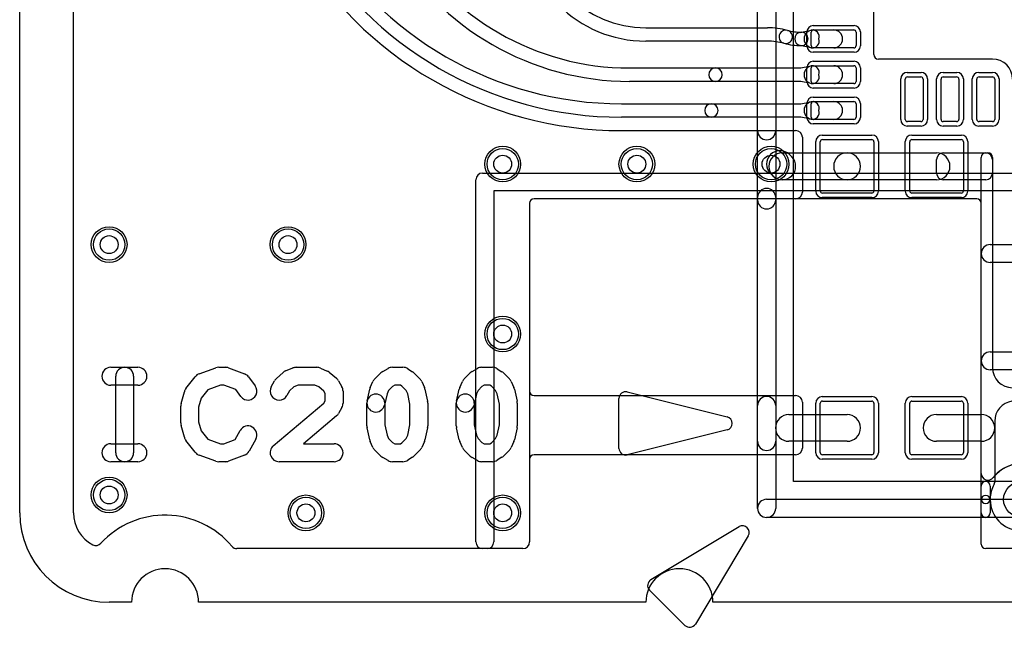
# Model space of a CAD drawing. Extents: x 0 to 20.5, y -0.5 to 20.
# Tile 1 of 17: x 0 to 11, y -0.3 to 6.5. Entities that reach past the tile are written whole.
import ezdxf

# ---------------------------------------------------------------- set-up
doc = ezdxf.new("R2010")
doc.units = 0
for name, color, linetype in [('Hole', 1, 'CONTINUOUS'), ('L1', 3, 'CONTINUOUS'), ('L2', 3, 'CONTINUOUS'), ('L3', 3, 'CONTINUOUS'), ('L4', 3, 'CONTINUOUS'), ('MetalMask-A', 176, 'CONTINUOUS'), ('Outline', 7, 'CONTINUOUS'), ('PartsArea-A', 111, 'CONTINUOUS'), ('PartsSilk-A', 221, 'CONTINUOUS'), ('Resist-A', 2, 'CONTINUOUS'), ('Resist-B', 2, 'CONTINUOUS'), ('Silk-A', 140, 'CONTINUOUS')]:
    doc.layers.add(name, color=color, linetype=linetype)

msp = doc.modelspace()

# ---------------------------------------------------------------- linework, layer by layer
at = {"layer": 'Hole'}
for centre in [(5.4, 4.9), (6.9, 4.9), (8.4, 4.9), (1, 4), (3, 4), (5.4, 3), (1, 1.2), (3.2, 1), (5.4, 1)]:
    msp.add_circle(centre, 0.1, dxfattribs=at)
at = {"layer": 'L1'}
for p, q in [((0.6, 1), (0.6, 14.32503)), ((9.55004, 6.12501), (9.55004, 7.09999)), ((7, 6.425), (8.35943, 6.425)), ((8.72481, 6.3736), (8.85, 6.39813)), ((8.86923, 6.4), (9.1, 6.4)), ((8.875, 6.4), (9.325, 6.4)), ((8.35943, 6.275), (7, 6.275)), ((8.85, 6.225), (8.85, 6.375)), ((9.35, 6.375), (9.35, 6.225)), ((8.85, 6.20187), (8.72481, 6.2264)), ((9.1, 6.2), (8.86923, 6.2)), ((9.325, 6.2), (8.875, 6.2)), ((10.875, 6.07504), (9.60001, 6.07504)), ((6.81872, 5.975), (7.77898, 5.975)), ((7.77898, 5.975), (8.73195, 5.975)), ((8.73195, 5.975), (8.85, 5.99813)), ((8.85, 5.825), (8.85, 5.975)), ((8.86923, 6), (9.1, 6)), ((8.875, 6), (9.325, 6)), ((9.35, 5.975), (9.35, 5.825)), ((9.9, 5.4), (9.9, 5.85)), ((9.925, 5.875), (10.075, 5.875)), ((10.1, 5.85), (10.1, 5.4)), ((10.3, 5.4), (10.3, 5.85)), ((10.325, 5.875), (10.475, 5.875)), ((10.5, 5.85), (10.5, 5.4)), ((10.7, 5.4), (10.7, 5.85)), ((10.725, 5.875), (10.875, 5.875)), ((10.9, 5.85), (10.9, 5.4)), ((7.77898, 5.825), (6.81872, 5.825)), ((8.73195, 5.825), (7.77898, 5.825)), ((8.85, 5.80187), (8.73195, 5.825)), ((9.1, 5.8), (8.86923, 5.8)), ((9.325, 5.8), (8.875, 5.8)), ((6.72701, 5.575), (7.73312, 5.575)), ((7.73312, 5.575), (8.73195, 5.575)), ((8.73195, 5.575), (8.85, 5.59813)), ((8.85, 5.425), (8.85, 5.575)), ((8.86923, 5.6), (9.1, 5.6)), ((8.875, 5.6), (9.325, 5.6)), ((9.35, 5.575), (9.35, 5.425)), ((7.73312, 5.425), (6.72701, 5.425)), ((8.73195, 5.425), (7.73312, 5.425)), ((8.85, 5.40187), (8.73195, 5.425)), ((9.1, 5.4), (8.86923, 5.4)), ((9.325, 5.4), (8.875, 5.4)), ((10.075, 5.375), (9.925, 5.375)), ((10.475, 5.375), (10.325, 5.375)), ((10.875, 5.375), (10.725, 5.375)), ((6.72702, 5.27496), (8.67503, 5.27496)), ((8.75, 5.19999), (8.75, 4.58751)), ((8.975, 5.175), (9.525, 5.175)), ((9.975, 5.175), (10.525, 5.175)), ((8.95, 4.6), (8.95, 5.15)), ((9.55, 5.15), (9.55, 4.6)), ((9.95, 4.6), (9.95, 5.15)), ((10.55, 5.15), (10.55, 4.6)), ((8.525, 5.025), (9.25, 5.025)), ((8.60607, 5.00607), (8.63107, 4.98107)), ((9.25, 5.025), (10.25, 5.025)), ((10.32497, 5.025), (10.80003, 5.025)), ((10.75004, 1.154), (10.75004, 4.97503)), ((10.80001, 5.025), (10.82499, 5.025)), ((10.87496, 4.97503), (10.87496, 2.625)), ((10.25, 4.79997), (10.25, 4.95003)), ((10.875, 4.95003), (10.875, 4.79997)), ((8.41893, 4.76893), (8.39393, 4.79393)), ((9.25, 4.725), (8.525, 4.725)), ((10.25, 4.725), (9.25, 4.725)), ((10.80003, 4.725), (10.32497, 4.725)), ((9.525, 4.575), (8.975, 4.575)), ((10.525, 4.575), (9.975, 4.575)), ((5.69996, 4.4625), (5.69996, 2.3625)), ((8.67503, 4.51254), (5.75, 4.51254)), ((10.85, 4), (11.325, 4)), ((11.325, 3.8), (10.85, 3.8)), ((10.85, 2.8), (11.325, 2.8)), ((11.325, 2.6), (10.85, 2.6)), ((5.75, 2.31246), (8.67503, 2.31246)), ((8.75, 2.23749), (8.75, 1.72501)), ((8.95, 1.675), (8.95, 2.225)), ((8.975, 2.25), (9.525, 2.25)), ((9.55, 2.225), (9.55, 1.675)), ((9.95, 1.675), (9.95, 2.225)), ((9.975, 2.25), (10.525, 2.25)), ((10.55, 2.225), (10.55, 1.675)), ((8.6, 2.1), (9.25, 2.1)), ((10.25, 2.1), (10.75004, 2.1)), ((10.89996, 2.025), (10.89996, 1.34365)), ((9.25, 1.8), (8.6, 1.8)), ((10.75004, 1.8), (10.25, 1.8)), ((5.69996, 1.6), (5.69996, 0.7)), ((8.67503, 1.65004), (5.75, 1.65004)), ((9.525, 1.65), (8.975, 1.65)), ((10.525, 1.65), (9.975, 1.65)), ((10.75, 1), (10.75, 1.3)), ((10.85, 1.3), (10.85, 1)), ((10.75004, 0.64997), (10.75004, 1.146)), ((5.7, 0.69684), (5.7, 0.67497)), ((5.62503, 0.6), (2.42929, 0.6)), ((11.75003, 0.6), (10.80001, 0.6))]:
    msp.add_line(p, q, dxfattribs=at)
for centre in [(5.4, 4.9), (6.9, 4.9), (8.4, 4.9), (1, 4), (3, 4), (5.4, 3), (1, 1.2), (11.2, 1.15), (3.2, 1), (5.4, 1)]:
    msp.add_circle(centre, 0.2, dxfattribs=at)
for centre, radius, start, end in [((7, 7.65), 1.375, 180, -90), ((7, 7.65), 1.225, 180, -90), ((6.72701, 9.5), 3.925, -149.999988, -90), ((6.72707, 9.5), 4.22504, -149.999987, -90.000678), ((6.72701, 9.5), 4.075, -149.999975, -90), ((6.81872, 8.9), 2.925, -149.999788, -90), ((6.81872, 8.9), 3.075, -149.999763, -90), ((8.35943, 5.56034), 0.86466, 75.000715, 90), ((8.56381, 6.32309), 0.075, 75.002154, -104.999701), ((8.5638, 6.3231), 0.075, -104.997846, 75.000766), ((8.73923, 6.97778), 0.60278, -104.999932, -90), ((8.86923, 6.3), 0.1, 90, -90), ((8.875, 6.375), 0.025, 90, 180), ((8.86442, 6.32453), 0.075, -19.089605, 101.086205), ((9.1, 6.3), 0.1, -90, 90), ((9.325, 6.375), 0.025, 0, 90), ((8.35943, 5.56034), 0.71466, 75.000766, 90), ((8.73923, 6.3), 0.075, 101.085197, -101.085197), ((8.73923, 6.3), 0.075, -90, 90), ((8.86442, 6.27547), 0.075, -101.085197, 19.089605), ((8.73923, 6.97778), 0.75278, -104.999714, -90), ((8.875, 6.225), 0.025, 180, -90), ((9.325, 6.225), 0.025, -90, 0), ((9.60001, 6.12501), 0.04997, 180, -90), ((10.875, 5.85), 0.22504, 0, 90), ((7.77898, 5.9), 0.075, 90, -90), ((7.77898, 5.9), 0.075, -90, 90), ((8.86923, 5.9), 0.1, 90, -90), ((8.875, 5.975), 0.025, 90, 180), ((8.86442, 5.92453), 0.075, -19.089605, 101.086205), ((9.1, 5.9), 0.1, -90, 90), ((9.325, 5.975), 0.025, 0, 90), ((8.86442, 5.87547), 0.075, -101.085197, 19.089605), ((9.925, 5.85), 0.025, 90, 180), ((10.075, 5.85), 0.025, 0, 90), ((10.325, 5.85), 0.025, 90, 180), ((10.475, 5.85), 0.025, 0, 90), ((10.725, 5.85), 0.025, 90, 180), ((10.875, 5.85), 0.025, 0, 90), ((8.875, 5.825), 0.025, 180, -90), ((9.325, 5.825), 0.025, -90, 0), ((7.73312, 5.5), 0.075, 90, -90), ((7.73312, 5.5), 0.075, -90, 90), ((8.86923, 5.5), 0.1, 90, -90), ((8.875, 5.575), 0.025, 90, 180), ((8.86442, 5.52453), 0.075, -19.089605, 101.086205), ((9.1, 5.5), 0.1, -90, 90), ((9.325, 5.575), 0.025, 0, 90), ((8.86442, 5.47547), 0.075, -101.085197, 19.089605), ((8.875, 5.425), 0.025, 180, -90), ((9.325, 5.425), 0.025, -90, 0), ((9.925, 5.4), 0.025, 180, -90), ((10.075, 5.4), 0.025, -90, 0), ((10.325, 5.4), 0.025, 180, -90), ((10.475, 5.4), 0.025, -90, 0), ((10.725, 5.4), 0.025, 180, -90), ((10.875, 5.4), 0.025, -90, 0), ((8.67503, 5.19999), 0.07497, 0, 90), ((8.975, 5.15), 0.025, 90, 180), ((9.525, 5.15), 0.025, 0, 90), ((9.975, 5.15), 0.025, 90, 180), ((10.525, 5.15), 0.025, 0, 90), ((8.5, 4.9), 0.15, 45, -135), ((8.525, 4.875), 0.15, 90, -90), ((8.525, 4.875), 0.15, -135, 45), ((9.25, 4.875), 0.15, 90, -90), ((9.25, 4.875), 0.15, -90, 90), ((10.32497, 4.95003), 0.07497, 90, 180), ((10.25, 4.875), 0.15, -90, 90), ((10.80001, 4.97503), 0.04997, 90, 180), ((10.80003, 4.95003), 0.07497, 0, 90), ((10.82499, 4.97503), 0.04997, 0, 90), ((10.32497, 4.79997), 0.07497, 180, -90), ((10.80003, 4.79997), 0.07497, -90, 0), ((8.67503, 4.58751), 0.07497, -90, 0), ((8.975, 4.6), 0.025, 180, -90), ((9.525, 4.6), 0.025, -90, 0), ((9.975, 4.6), 0.025, 180, -90), ((10.525, 4.6), 0.025, -90, 0), ((5.75, 4.4625), 0.05004, 90, 180), ((10.85, 3.9), 0.1, 90, -90), ((10.85, 2.7), 0.1, 90, -90), ((11.1, 2.625), 0.22504, 180, -90), ((5.75, 2.3625), 0.05004, 180, -90), ((8.67503, 2.23749), 0.07497, 0, 90), ((8.975, 2.225), 0.025, 90, 180), ((9.525, 2.225), 0.025, 0, 90), ((9.975, 2.225), 0.025, 90, 180), ((10.525, 2.225), 0.025, 0, 90), ((11.12501, 2.02499), 0.22505, 98.133343, 179.997454), ((8.6, 1.95), 0.15, 90, -90), ((9.25, 1.95), 0.15, -90, 90), ((10.25, 1.95), 0.15, 90, -90), ((10.75004, 1.95), 0.15, -90, 90), ((8.67503, 1.72501), 0.07497, -90, 0), ((8.975, 1.675), 0.025, 180, -90), ((9.525, 1.675), 0.025, -90, 0), ((9.975, 1.675), 0.025, 180, -90), ((10.525, 1.675), 0.025, -90, 0), ((5.75, 1.6), 0.05004, 90, 180), ((10.8, 1.3), 0.05, 0, 180), ((10.84999, 1.34365), 0.04997, -28.955478, 0), ((11.2, 1.15), 0.35004, 151.045714, 179.427094), ((10.80001, 1.146), 0.04997, 0.573283, 180), ((10.80001, 1.154), 0.04997, 180, -0.573283), ((11.2, 1.15), 0.35004, -179.427094, -7.176584), ((1, 1), 0.4, 180, -117.083928), ((10.8, 1), 0.05, 180, 0), ((1.625, 0), 0.975, 40.004809, 137.405803), ((5.62503, 0.67497), 0.07497, -90, 0), ((5.75, 0.7), 0.05004, 180, -178.557029), ((5.62503, 0.69685), 0.07497, -0.007642, 1.444511), ((0.85203, 0.71064), 0.075, -117.084324, -42.59539), ((2.42929, 0.675), 0.075, -139.991968, -90), ((10.80001, 0.64997), 0.04997, 180, -90)]:
    msp.add_arc(centre, radius, start, end, dxfattribs=at)
at = {"layer": 'L2'}
for p, q in [((0.6, 1), (0.6, 14.325)), ((5.17497, 4.8), (12.02503, 4.8)), ((5.1, 0.67497), (5.1, 4.72503)), ((11.9, 4.6), (5.3, 4.6)), ((5.3, 4.6), (5.3, 0.675)), ((5.7, 4.4625), (5.7, 0.67497)), ((10.7, 4.5125), (5.75, 4.5125)), ((10.75, 1.44153), (10.75, 4.4625)), ((5.225, 0.6), (2.42929, 0.6)), ((5.62503, 0.6), (5.17497, 0.6))]:
    msp.add_line(p, q, dxfattribs=at)
for centre in [(5.4, 4.9), (6.9, 4.9), (8.4, 4.9), (1, 4), (3, 4), (5.4, 3), (1, 1.2), (3.2, 1), (5.4, 1)]:
    msp.add_circle(centre, 0.2, dxfattribs=at)
for centre, radius, start, end in [((5.17497, 4.72503), 0.07497, 90, 180), ((5.75, 4.4625), 0.05, 90, 180), ((10.7, 4.4625), 0.05, 0, 90), ((11.2, 1.15), 0.40004, 0, 142.14009), ((10.82497, 1.44153), 0.07497, 180, -37.858896), ((1, 1), 0.4, 180, -117.083928), ((1.625, 0), 0.975, 40.004809, 137.405803), ((5.17497, 0.67497), 0.07497, 180, -90), ((5.225, 0.675), 0.075, -90, 0), ((5.62503, 0.67497), 0.07497, -90, 0), ((0.85203, 0.71064), 0.075, -117.084324, -42.59539), ((2.42929, 0.675), 0.075, -139.991968, -90)]:
    msp.add_arc(centre, radius, start, end, dxfattribs=at)
at = {"layer": 'L3'}
for p, q in [((0.6, 1), (0.6, 14.325)), ((5.17497, 4.8), (12.02503, 4.8)), ((5.1, 0.67497), (5.1, 4.72503)), ((11.9, 4.6), (5.3, 4.6)), ((5.3, 4.6), (5.3, 0.675)), ((5.7, 4.4625), (5.7, 0.67497)), ((10.7, 4.5125), (5.75, 4.5125)), ((10.75, 1.44153), (10.75, 4.4625)), ((5.225, 0.6), (2.42929, 0.6)), ((5.62503, 0.6), (5.17497, 0.6))]:
    msp.add_line(p, q, dxfattribs=at)
for centre in [(5.4, 4.9), (6.9, 4.9), (8.4, 4.9), (1, 4), (3, 4), (5.4, 3), (1, 1.2), (3.2, 1), (5.4, 1)]:
    msp.add_circle(centre, 0.2, dxfattribs=at)
for centre, radius, start, end in [((5.17497, 4.72503), 0.07497, 90, 180), ((5.75, 4.4625), 0.05, 90, 180), ((10.7, 4.4625), 0.05, 0, 90), ((11.2, 1.15), 0.40004, 0, 142.14009), ((10.82497, 1.44153), 0.07497, 180, -37.858896), ((1, 1), 0.4, 180, -117.083928), ((1.625, 0), 0.975, 40.004809, 137.405803), ((5.17497, 0.67497), 0.07497, 180, -90), ((5.225, 0.675), 0.075, -90, 0), ((5.62503, 0.67497), 0.07497, -90, 0), ((0.85203, 0.71064), 0.075, -117.084324, -42.59539), ((2.42929, 0.675), 0.075, -139.991968, -90)]:
    msp.add_arc(centre, radius, start, end, dxfattribs=at)
at = {"layer": 'L4'}
for p, q in [((0.6, 1), (0.6, 14.325)), ((5.17497, 4.8), (12.02503, 4.8)), ((5.1, 0.67497), (5.1, 4.72503)), ((11.9, 4.6), (5.3, 4.6)), ((5.3, 4.6), (5.3, 0.675)), ((5.7, 4.4625), (5.7, 0.67497)), ((10.7, 4.5125), (5.75, 4.5125)), ((10.75, 1.44153), (10.75, 4.4625)), ((5.225, 0.6), (2.42929, 0.6)), ((5.62503, 0.6), (5.17497, 0.6))]:
    msp.add_line(p, q, dxfattribs=at)
for centre in [(5.4, 4.9), (6.9, 4.9), (8.4, 4.9), (1, 4), (3, 4), (5.4, 3), (1, 1.2), (11.2, 1.15), (3.2, 1), (5.4, 1)]:
    msp.add_circle(centre, 0.2, dxfattribs=at)
for centre, radius, start, end in [((9.85, 6.2), 7.02504, 0, 90), ((9.85, 6.2), 6.875, 0, 90), ((9.85, 6.2), 6.725, 0, 90), ((9.85, 6.2), 6.575, 0, 90), ((9.85, 6.2), 6.425, 0, 90), ((9.85, 6.2), 6.27496, 0, 90), ((5.17497, 4.72503), 0.07497, 90, 180), ((5.75, 4.4625), 0.05, 90, 180), ((10.7, 4.4625), 0.05, 0, 90), ((11.2, 1.15), 0.40004, 83.355178, 142.14009), ((10.82497, 1.44153), 0.07497, 180, -37.858896), ((1, 1), 0.4, 180, -117.083928), ((1.625, 0), 0.975, 40.004809, 137.405803), ((5.17497, 0.67497), 0.07497, 180, -90), ((5.225, 0.675), 0.075, -90, 0), ((5.62503, 0.67497), 0.07497, -90, 0), ((0.85203, 0.71064), 0.075, -117.084324, -42.59539), ((2.42929, 0.675), 0.075, -139.991968, -90)]:
    msp.add_arc(centre, radius, start, end, dxfattribs=at)
at = {"layer": 'MetalMask-A'}
for p, q in [((8.875, 6.4), (9.325, 6.4)), ((8.85, 6.225), (8.85, 6.375)), ((9.35, 6.375), (9.35, 6.225)), ((9.325, 6.2), (8.875, 6.2)), ((8.85, 5.825), (8.85, 5.975)), ((8.875, 6), (9.325, 6)), ((9.35, 5.975), (9.35, 5.825)), ((9.9, 5.4), (9.9, 5.85)), ((9.925, 5.875), (10.075, 5.875)), ((10.1, 5.85), (10.1, 5.4)), ((10.3, 5.4), (10.3, 5.85)), ((10.325, 5.875), (10.475, 5.875)), ((10.5, 5.85), (10.5, 5.4)), ((10.7, 5.4), (10.7, 5.85)), ((10.725, 5.875), (10.875, 5.875)), ((10.9, 5.85), (10.9, 5.4)), ((9.325, 5.8), (8.875, 5.8)), ((8.85, 5.425), (8.85, 5.575)), ((8.875, 5.6), (9.325, 5.6)), ((9.35, 5.575), (9.35, 5.425)), ((9.325, 5.4), (8.875, 5.4)), ((10.075, 5.375), (9.925, 5.375)), ((10.475, 5.375), (10.325, 5.375)), ((10.875, 5.375), (10.725, 5.375)), ((8.975, 5.175), (9.525, 5.175)), ((9.975, 5.175), (10.525, 5.175)), ((8.95, 4.6), (8.95, 5.15)), ((9.55, 5.15), (9.55, 4.6)), ((9.95, 4.6), (9.95, 5.15)), ((10.55, 5.15), (10.55, 4.6)), ((9.525, 4.575), (8.975, 4.575)), ((10.525, 4.575), (9.975, 4.575)), ((8.95, 1.675), (8.95, 2.225)), ((8.975, 2.25), (9.525, 2.25)), ((9.55, 2.225), (9.55, 1.675)), ((9.95, 1.675), (9.95, 2.225)), ((9.975, 2.25), (10.525, 2.25)), ((10.55, 2.225), (10.55, 1.675)), ((9.525, 1.65), (8.975, 1.65)), ((10.525, 1.65), (9.975, 1.65))]:
    msp.add_line(p, q, dxfattribs=at)
for centre, start, end in [((8.875, 6.375), 90, 180), ((9.325, 6.375), 0, 90), ((8.875, 6.225), 180, -90), ((9.325, 6.225), -90, 0), ((8.875, 5.975), 90, 180), ((9.325, 5.975), 0, 90), ((9.925, 5.85), 90, 180), ((10.075, 5.85), 0, 90), ((10.325, 5.85), 90, 180), ((10.475, 5.85), 0, 90), ((10.725, 5.85), 90, 180), ((10.875, 5.85), 0, 90), ((8.875, 5.825), 180, -90), ((9.325, 5.825), -90, 0), ((8.875, 5.575), 90, 180), ((9.325, 5.575), 0, 90), ((8.875, 5.425), 180, -90), ((9.325, 5.425), -90, 0), ((9.925, 5.4), 180, -90), ((10.075, 5.4), -90, 0), ((10.325, 5.4), 180, -90), ((10.475, 5.4), -90, 0), ((10.725, 5.4), 180, -90), ((10.875, 5.4), -90, 0), ((8.975, 5.15), 90, 180), ((9.525, 5.15), 0, 90), ((9.975, 5.15), 90, 180), ((10.525, 5.15), 0, 90), ((8.975, 4.6), 180, -90), ((9.525, 4.6), -90, 0), ((9.975, 4.6), 180, -90), ((10.525, 4.6), -90, 0), ((8.975, 2.225), 90, 180), ((9.525, 2.225), 0, 90), ((9.975, 2.225), 90, 180), ((10.525, 2.225), 0, 90), ((8.975, 1.675), 180, -90), ((9.525, 1.675), -90, 0), ((9.975, 1.675), 180, -90), ((10.525, 1.675), -90, 0)]:
    msp.add_arc(centre, 0.025, start, end, dxfattribs=at)
at = {"layer": 'Outline'}
for p, q in [((0, 1), (0, 15)), ((1.25, 0), (1, 0)), ((7, 0), (2, 0)), ((19, 0), (7.75, 0))]:
    msp.add_line(p, q, dxfattribs=at)
for centre, radius, start, end in [((1, 1), 1, 180, -90), ((1.625, 0), 0.375, 0, 180), ((7.375, 0), 0.375, 0, 180)]:
    msp.add_arc(centre, radius, start, end, dxfattribs=at)
at = {"layer": 'PartsArea-A'}
for p, q in [((8.65, 1.35), (8.65, 8.05)), ((15.35, 1.35), (8.65, 1.35))]:
    msp.add_line(p, q, dxfattribs=at)
at = {"layer": 'PartsSilk-A'}
for p, q in [((8.2484, 1.05), (8.2484, 8.35)), ((8.4516, 8.2484), (8.4516, 1.05)), ((8.35, 1.1516), (15.5484, 1.1516)), ((15.65, 0.9484), (8.35, 0.9484)), ((7.05654, 0.25392), (8.04275, 0.84565)), ((8.14565, 0.74275), (7.55392, -0.24346)), ((7.43658, -0.25791), (7.04209, 0.13658))]:
    msp.add_line(p, q, dxfattribs=at)
for centre, radius, start, end in [((8.35, 1.05), 0.1016, 90, -90), ((8.35, 1.05), 0.1016, 180, 0), ((8.08134, 0.78134), 0.075, -30.966377, 120.963892), ((7.09512, 0.18961), 0.075, 120.959826, -135), ((7.48961, -0.20487), 0.075, -134.994598, -30.96382)]:
    msp.add_arc(centre, radius, start, end, dxfattribs=at)
at = {"layer": 'Resist-A'}
for p, q in [((8.8725, 6.45), (9.3275, 6.45)), ((8.8, 6.2225), (8.8, 6.3775)), ((9.4, 6.3775), (9.4, 6.2225)), ((9.3275, 6.15), (8.8725, 6.15)), ((8.8, 5.8225), (8.8, 5.9775)), ((8.8725, 6.05), (9.3275, 6.05)), ((9.4, 5.9775), (9.4, 5.8225)), ((9.85, 5.3975), (9.85, 5.8525)), ((9.9225, 5.925), (10.0775, 5.925)), ((10.15, 5.8525), (10.15, 5.3975)), ((10.25, 5.3975), (10.25, 5.8525)), ((10.3225, 5.925), (10.4775, 5.925)), ((10.55, 5.8525), (10.55, 5.3975)), ((10.65, 5.3975), (10.65, 5.8525)), ((10.7225, 5.925), (10.8775, 5.925)), ((10.95, 5.8525), (10.95, 5.3975)), ((9.3275, 5.75), (8.8725, 5.75)), ((8.8725, 5.65), (9.3275, 5.65)), ((8.8, 5.4225), (8.8, 5.5775)), ((9.4, 5.5775), (9.4, 5.4225)), ((9.3275, 5.35), (8.8725, 5.35)), ((10.0775, 5.325), (9.9225, 5.325)), ((10.4775, 5.325), (10.3225, 5.325)), ((10.8775, 5.325), (10.7225, 5.325)), ((8.9725, 5.225), (9.5275, 5.225)), ((9.9725, 5.225), (10.5275, 5.225)), ((8.9, 4.5975), (8.9, 5.1525)), ((9.6, 5.1525), (9.6, 4.5975)), ((9.9, 4.5975), (9.9, 5.1525)), ((10.6, 5.1525), (10.6, 4.5975)), ((9.5275, 4.525), (8.9725, 4.525)), ((10.5275, 4.525), (9.9725, 4.525)), ((8.9, 1.6725), (8.9, 2.2275)), ((8.9725, 2.3), (9.5275, 2.3)), ((9.6, 2.2275), (9.6, 1.6725)), ((9.9, 1.6725), (9.9, 2.2275)), ((9.9725, 2.3), (10.5275, 2.3)), ((10.6, 2.2275), (10.6, 1.6725)), ((9.5275, 1.6), (8.9725, 1.6)), ((10.5275, 1.6), (9.9725, 1.6))]:
    msp.add_line(p, q, dxfattribs=at)
for centre in [(5.4, 4.9), (6.9, 4.9), (8.4, 4.9), (1, 4), (3, 4), (5.4, 3), (1, 1.2), (3.2, 1), (5.4, 1)]:
    msp.add_circle(centre, 0.175, dxfattribs=at)
for centre, start, end in [((8.8725, 6.3775), 90, 180), ((9.3275, 6.3775), 0, 90), ((8.8725, 6.2225), 180, -90), ((9.3275, 6.2225), -90, 0), ((8.8725, 5.9775), 90, 180), ((9.3275, 5.9775), 0, 90), ((9.9225, 5.8525), 90, 180), ((10.0775, 5.8525), 0, 90), ((10.3225, 5.8525), 90, 180), ((10.4775, 5.8525), 0, 90), ((10.7225, 5.8525), 90, 180), ((10.8775, 5.8525), 0, 90), ((8.8725, 5.8225), 180, -90), ((9.3275, 5.8225), -90, 0), ((8.8725, 5.5775), 90, 180), ((9.3275, 5.5775), 0, 90), ((8.8725, 5.4225), 180, -90), ((9.3275, 5.4225), -90, 0), ((9.9225, 5.3975), 180, -90), ((10.0775, 5.3975), -90, 0), ((10.3225, 5.3975), 180, -90), ((10.4775, 5.3975), -90, 0), ((10.7225, 5.3975), 180, -90), ((10.8775, 5.3975), -90, 0), ((8.9725, 5.1525), 90, 180), ((9.5275, 5.1525), 0, 90), ((9.9725, 5.1525), 90, 180), ((10.5275, 5.1525), 0, 90), ((8.9725, 4.5975), 180, -90), ((9.5275, 4.5975), -90, 0), ((9.9725, 4.5975), 180, -90), ((10.5275, 4.5975), -90, 0), ((8.9725, 2.2275), 90, 180), ((9.5275, 2.2275), 0, 90), ((9.9725, 2.2275), 90, 180), ((10.5275, 2.2275), 0, 90), ((8.9725, 1.6725), 180, -90), ((9.5275, 1.6725), -90, 0), ((9.9725, 1.6725), 180, -90), ((10.5275, 1.6725), -90, 0)]:
    msp.add_arc(centre, 0.0725, start, end, dxfattribs=at)
at = {"layer": 'Resist-B'}
for centre in [(5.4, 4.9), (6.9, 4.9), (8.4, 4.9), (1, 4), (3, 4), (5.4, 3), (1, 1.2), (3.2, 1), (5.4, 1)]:
    msp.add_circle(centre, 0.175, dxfattribs=at)
at = {"layer": 'Silk-A'}
for p, q in [((8.2484, 5.27327), (8.2484, 8.35)), ((8.4516, 8.2484), (8.4516, 5.27327)), ((8.2484, 4.5), (8.2484, 4.52673)), ((8.4516, 4.52673), (8.4516, 4.5)), ((1.01852, 2.62778), (1.32222, 2.62778)), ((2.00687, 2.5552), (2.19206, 2.62187)), ((2.22593, 2.62778), (2.3, 2.62778)), ((2.33511, 2.62141), (2.51289, 2.55474)), ((2.87015, 2.50211), (2.94422, 2.56877)), ((2.97324, 2.58699), (3.05472, 2.62033)), ((3.09259, 2.62778), (3.32222, 2.62778)), ((3.36326, 2.61897), (3.43734, 2.58563)), ((3.45962, 2.57184), (3.5411, 2.50518)), ((3.97003, 2.4985), (4.0367, 2.56516)), ((4.05838, 2.58159), (4.11764, 2.61493)), ((4.16667, 2.62778), (4.28519, 2.62778)), ((4.33927, 2.61189), (4.39112, 2.57855)), ((4.40775, 2.56515), (4.47441, 2.49849)), ((4.97003, 2.4985), (5.0367, 2.56516)), ((5.05838, 2.58159), (5.11764, 2.61493)), ((5.16667, 2.62778), (5.28519, 2.62778)), ((5.33927, 2.61189), (5.39112, 2.57855)), ((5.40775, 2.56515), (5.47441, 2.49849)), ((1.32222, 2.42778), (1.01852, 2.42778)), ((1.07407, 1.67222), (1.07407, 2.52778)), ((1.27407, 2.52778), (1.27407, 1.67222)), ((1.8581, 2.38917), (1.9618, 2.5225)), ((2.24338, 2.42778), (2.10188, 2.37684)), ((2.28187, 2.42778), (2.24338, 2.42778)), ((2.41501, 2.37785), (2.28187, 2.42778)), ((2.55814, 2.52063), (2.63221, 2.42063)), ((2.81258, 2.40968), (2.84962, 2.47635)), ((3.11226, 2.42778), (3.06508, 2.40847)), ((3.30075, 2.42778), (3.11226, 2.42778)), ((3.34321, 2.40867), (3.30075, 2.42778)), ((3.5652, 2.47634), (3.60223, 2.40967)), ((3.91973, 2.40172), (3.94936, 2.46839)), ((4.19287, 2.42778), (4.16841, 2.41402)), ((4.25581, 2.42778), (4.19287, 2.42778)), ((4.27392, 2.41614), (4.25581, 2.42778)), ((4.49508, 2.46839), (4.52471, 2.40172)), ((4.91973, 2.40172), (4.94936, 2.46839)), ((5.19287, 2.42778), (5.16841, 2.41402)), ((5.25581, 2.42778), (5.19287, 2.42778)), ((5.27392, 2.41614), (5.25581, 2.42778)), ((5.49508, 2.46839), (5.52471, 2.40172)), ((1.80365, 2.22121), (1.84069, 2.35455)), ((2.10188, 2.37684), (2.0281, 2.28198)), ((2.47149, 2.30159), (2.41501, 2.37785)), ((3.01635, 2.36462), (2.98742, 2.31254)), ((3.06508, 2.40847), (3.01635, 2.36462)), ((3.39965, 2.3625), (3.34321, 2.40867)), ((3.41481, 2.3352), (3.39965, 2.3625)), ((3.41481, 2.25369), (3.41481, 2.3352)), ((3.61481, 2.36111), (3.61481, 2.22778)), ((3.88386, 2.24947), (3.91349, 2.3828)), ((4.10656, 2.32964), (4.0791, 2.20609)), ((4.12458, 2.3702), (4.10656, 2.32964)), ((4.16841, 2.41402), (4.12458, 2.3702)), ((4.31986, 2.3702), (4.27392, 2.41614)), ((4.33788, 2.32964), (4.31986, 2.3702)), ((4.36296, 2.2168), (4.33788, 2.32964)), ((4.53095, 2.3828), (4.56058, 2.24947)), ((4.88386, 2.24947), (4.91349, 2.3828)), ((5.10656, 2.32964), (5.0791, 2.20609)), ((5.12458, 2.3702), (5.10656, 2.32964)), ((5.16841, 2.41402), (5.12458, 2.3702)), ((5.31986, 2.3702), (5.27392, 2.41614)), ((5.33788, 2.32964), (5.31986, 2.3702)), ((5.36296, 2.2168), (5.33788, 2.32964)), ((5.53095, 2.3828), (5.56058, 2.24947)), ((6.79318, 2.3517), (7.90895, 2.07276)), ((2.0281, 2.28198), (2, 2.18081)), ((2.83541, 1.74856), (3.39923, 2.22564)), ((3.39923, 2.22564), (3.41481, 2.25369)), ((3.88148, 1.97222), (3.88148, 2.22778)), ((4.08148, 2.22778), (4.08148, 1.9832)), ((4.36296, 1.9832), (4.36296, 2.2168)), ((4.56296, 2.22778), (4.56296, 1.97222)), ((4.88148, 1.97222), (4.88148, 2.22778)), ((5.08148, 2.22778), (5.08148, 1.9832)), ((5.36296, 1.9832), (5.36296, 2.2168)), ((5.56296, 2.22778), (5.56296, 1.97222)), ((6.69999, 1.72106), (6.69999, 2.27894)), ((1.8, 2.00556), (1.8, 2.19444)), ((2, 2.18081), (2, 2.01919)), ((3.60223, 2.17922), (3.5652, 2.11255)), ((8.2484, 1.8), (8.2484, 2.2)), ((8.4516, 2.2), (8.4516, 1.8)), ((2, 2.01919), (2.0281, 1.91802)), ((3.54237, 2.08477), (3.17299, 1.77222)), ((4.08148, 1.9832), (4.10656, 1.87036)), ((4.33788, 1.87036), (4.36296, 1.9832)), ((5.08148, 1.9832), (5.10656, 1.87036)), ((5.33788, 1.87036), (5.36296, 1.9832)), ((1.84069, 1.84545), (1.80365, 1.97879)), ((2.0281, 1.91802), (2.10188, 1.82316)), ((2.40823, 1.81961), (2.46443, 1.92078)), ((3.91349, 1.8172), (3.88386, 1.95053)), ((4.56058, 1.95053), (4.53095, 1.8172)), ((4.91349, 1.8172), (4.88386, 1.95053)), ((5.56058, 1.95053), (5.53095, 1.8172)), ((7.90895, 1.92724), (6.79318, 1.6483)), ((1.01852, 1.77222), (1.32222, 1.77222)), ((1.9618, 1.6775), (1.8581, 1.81083)), ((2.10188, 1.82316), (2.24338, 1.77222)), ((2.24338, 1.77222), (2.28187, 1.77222)), ((2.28187, 1.77222), (2.40823, 1.81961)), ((2.63927, 1.82366), (2.5652, 1.69033)), ((3.17299, 1.77222), (3.51481, 1.77222)), ((3.94936, 1.73161), (3.91973, 1.79828)), ((4.10656, 1.87036), (4.12458, 1.8298)), ((4.12458, 1.8298), (4.16841, 1.78598)), ((4.16841, 1.78598), (4.19287, 1.77222)), ((4.19287, 1.77222), (4.25581, 1.77222)), ((4.25581, 1.77222), (4.27392, 1.78386)), ((4.27392, 1.78386), (4.31986, 1.8298)), ((4.31986, 1.8298), (4.33788, 1.87036)), ((4.52471, 1.79828), (4.49508, 1.73161)), ((4.94936, 1.73161), (4.91973, 1.79828)), ((5.10656, 1.87036), (5.12458, 1.8298)), ((5.12458, 1.8298), (5.16841, 1.78598)), ((5.16841, 1.78598), (5.19287, 1.77222)), ((5.19287, 1.77222), (5.25581, 1.77222)), ((5.25581, 1.77222), (5.27392, 1.78386)), ((5.27392, 1.78386), (5.31986, 1.8298)), ((5.31986, 1.8298), (5.33788, 1.87036)), ((5.52471, 1.79828), (5.49508, 1.73161)), ((4.0367, 1.63484), (3.97003, 1.7015)), ((4.47441, 1.70151), (4.40775, 1.63485)), ((5.0367, 1.63484), (4.97003, 1.7015)), ((5.47441, 1.70151), (5.40775, 1.63485)), ((1.32222, 1.57222), (1.01852, 1.57222)), ((2.19206, 1.57813), (2.00687, 1.6448)), ((2.3, 1.57222), (2.22593, 1.57222)), ((2.51289, 1.64526), (2.33511, 1.57859)), ((3.51481, 1.57222), (2.9, 1.57222)), ((4.11764, 1.58507), (4.05838, 1.61841)), ((4.28519, 1.57222), (4.16667, 1.57222)), ((4.39112, 1.62145), (4.33927, 1.58811)), ((5.11764, 1.58507), (5.05838, 1.61841)), ((5.28519, 1.57222), (5.16667, 1.57222)), ((5.39112, 1.62145), (5.33927, 1.58811))]:
    msp.add_line(p, q, dxfattribs=at)
for centre, radius, start, end in [((8.35, 5.27327), 0.1016, 180, 0), ((8.35, 4.52673), 0.1016, 0, 180), ((8.35, 4.5), 0.1016, 180, 0), ((1.01852, 2.52778), 0.1, 90, -90), ((1.17407, 2.52778), 0.1, 0, 180), ((1.32222, 2.52778), 0.1, -90, 90), ((2.04074, 2.46111), 0.1, 109.797583, 142.128534), ((2.22593, 2.52778), 0.1, 90, 109.797583), ((2.3, 2.52778), 0.1, 69.444625, 90), ((2.47778, 2.46111), 0.1, 36.526127, 69.444625), ((3.01111, 2.49444), 0.1, 112.253604, 131.98593), ((3.09259, 2.52778), 0.1, 90, 112.253404), ((3.32222, 2.52778), 0.1, 65.769903, 90), ((3.3963, 2.49444), 0.1, 50.713818, 65.769682), ((4.10741, 2.49444), 0.1, 119.361811, 134.995949), ((4.16667, 2.52778), 0.1, 90, 119.361811), ((4.28519, 2.52778), 0.1, 57.260298, 90), ((4.33704, 2.49444), 0.1, 45, 57.260298), ((5.10741, 2.49444), 0.1, 119.361811, 134.995949), ((5.16667, 2.52778), 0.1, 90, 119.361811), ((5.28519, 2.52778), 0.1, 57.260298, 90), ((5.33704, 2.49444), 0.1, 45, 57.260298), ((2.93704, 2.42778), 0.1, 131.984231, 150.944666), ((3.47778, 2.42778), 0.1, 29.051265, 50.712891), ((4.04074, 2.42778), 0.1, 134.995949, 156.039256), ((4.4037, 2.42778), 0.1, 23.960744, 45), ((5.04074, 2.42778), 0.1, 134.995949, 156.039256), ((5.4037, 2.42778), 0.1, 23.960744, 45), ((1.93704, 2.32778), 0.1, 142.128534, 164.472515), ((2.55185, 2.36111), 0.1, -143.473873, 36.527348), ((2.9, 2.36111), 0.1, 150.943726, -29.055334), ((3.51481, 2.36111), 0.1, 0, 29.048766), ((3.98148, 2.22778), 0.1, 0, 180), ((4.01111, 2.36111), 0.1, 156.039256, 167.473057), ((4.43333, 2.36111), 0.1, 12.526943, 23.960744), ((4.98148, 2.22778), 0.1, 0, 180), ((5.01111, 2.36111), 0.1, 156.039256, 167.473057), ((5.43333, 2.36111), 0.1, 12.526943, 23.960744), ((6.77499, 2.27894), 0.075, 75.963757, 180), ((1.9, 2.19444), 0.1, 164.472515, 180), ((3.51481, 2.22778), 0.1, -29.051265, 0), ((3.98148, 2.22778), 0.1, 167.473057, -12.529263), ((4.46296, 2.22778), 0.1, 0, 12.526943), ((4.98148, 2.22778), 0.1, 167.473057, -12.529263), ((5.46296, 2.22778), 0.1, 0, 12.526943), ((8.35, 2.2), 0.1016, 0, 180), ((3.47778, 2.16111), 0.1, -49.765997, -29.048766), ((1.9, 2.00556), 0.1, 180, -164.472515), ((7.89076, 2), 0.075, -75.963757, 75.963948), ((2.55185, 1.87222), 0.1, -29.051265, 150.946126), ((3.98148, 1.97222), 0.1, 180, -167.473057), ((4.46296, 1.97222), 0.1, -12.526943, 0), ((4.98148, 1.97222), 0.1, 180, -167.473057), ((5.46296, 1.97222), 0.1, -12.526943, 0), ((1.01852, 1.67222), 0.1, 90, -90), ((1.32222, 1.67222), 0.1, -90, 90), ((1.93704, 1.87222), 0.1, -164.472515, -142.128534), ((3.51481, 1.67222), 0.1, -90, 90), ((4.01111, 1.83889), 0.1, -167.473057, -156.039256), ((4.43333, 1.83889), 0.1, -23.960744, -12.526943), ((5.01111, 1.83889), 0.1, -167.473057, -156.039256), ((5.43333, 1.83889), 0.1, -23.960744, -12.526943), ((8.35, 1.8), 0.1016, 180, 0), ((1.17407, 1.67222), 0.1, 180, 0), ((2.04074, 1.73889), 0.1, -142.128534, -109.797583), ((2.47778, 1.73889), 0.1, -69.444625, -29.051265), ((2.9, 1.67222), 0.1, 130.234003, -90), ((4.04074, 1.77222), 0.1, -156.039256, -134.995949), ((4.4037, 1.77222), 0.1, -45, -23.960744), ((5.04074, 1.77222), 0.1, -156.039256, -134.995949), ((5.4037, 1.77222), 0.1, -45, -23.960744), ((6.77499, 1.72106), 0.075, 180, -75.963846), ((2.22593, 1.67222), 0.1, -109.797583, -90), ((2.3, 1.67222), 0.1, -90, -69.444625), ((4.10741, 1.70556), 0.1, -134.995949, -119.361811), ((4.16667, 1.67222), 0.1, -119.361811, -90), ((4.28519, 1.67222), 0.1, -90, -57.260298), ((4.33704, 1.70556), 0.1, -57.260298, -45), ((5.10741, 1.70556), 0.1, -134.995949, -119.361811), ((5.16667, 1.67222), 0.1, -119.361811, -90), ((5.28519, 1.67222), 0.1, -90, -57.260298), ((5.33704, 1.70556), 0.1, -57.260298, -45)]:
    msp.add_arc(centre, radius, start, end, dxfattribs=at)

doc.saveas('drawing.dxf')
